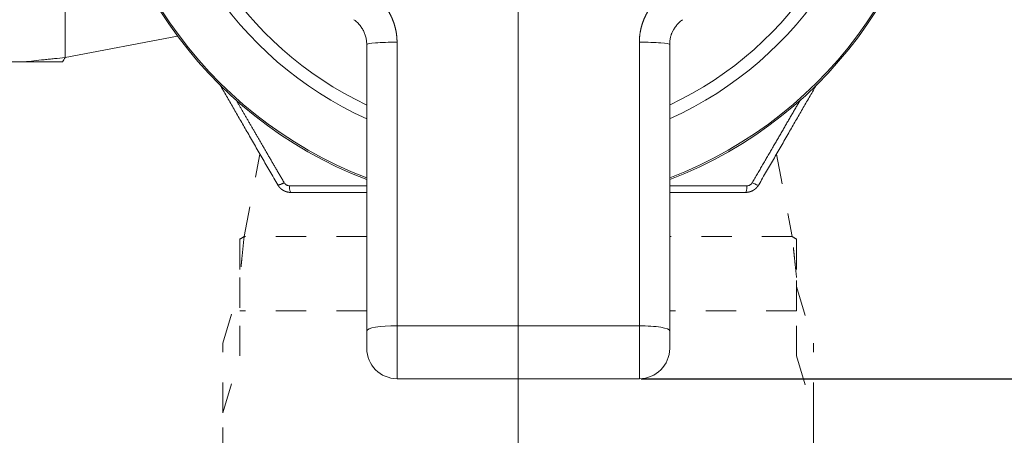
# Model space of a CAD drawing. Header units: millimetres. Extents: x 1891 to 2149, y 1634 to 1816.
# Tile 3 of 22: x 1961 to 1994, y 1676 to 1690. Entities that reach past the tile are written whole.
import ezdxf

# ---------------------------------------------------------------- set-up
doc = ezdxf.new("R2010")
doc.units = ezdxf.units.MM
doc.linetypes.add('虚线', pattern=[2, 1, -1])
doc.layers.get('Defpoints').update_dxf_attribs({"lineweight": 18})
doc.layers.add('20', color=7, linetype='Continuous', lineweight=18)
doc.styles.get("Standard").update_dxf_attribs({"font": 'arial.ttf'})
doc.dimstyles.get("Standard").update_dxf_attribs({"dimtxt": 0.18, "dimasz": 0.18, "dimexe": 0.18, "dimexo": 0.0625, "dimgap": 0.09, "dimtad": 0, "dimtih": 1, "dimtoh": 1, "dimdec": 4, "dimzin": 0, "dimdsep": 46, "dimtxsty": 'Standard', "dimcen": 0.09, "dimadec": 0, "dimazin": 0, "dimtfac": 1, "dimtdec": 4, "dimtofl": 0, "dimtmove": 0, "dimatfit": 3, "dimfxl": 1, "dimtolj": 1, "dimtzin": 0, "dimarcsym": 0})

# ---------------------------------------------------------------- blocks, each defined once
blk = doc.blocks.new('*D9')
at = {"color": 0, "lineweight": -2, "transparency": 16777216}
for p, q in [((1981.575, 1717.561), (2012.136, 1717.561)), ((2011.956, 1715.561), (2011.956, 1699.534)), ((2011.956, 1680.261), (2011.956, 1696.288)), ((1981.575, 1678.261), (2012.136, 1678.261))]:
    blk.add_line(p, q, dxfattribs=at)
at = {"color": 0, "transparency": 16777216}
for points in [[(2011.622, 1715.561), (2012.289, 1715.561), (2011.956, 1717.561)], [(2011.622, 1680.261), (2012.289, 1680.261), (2011.956, 1678.261)]]:
    blk.add_solid(points, dxfattribs=at)
at = {"layer": 'Defpoints', "color": 0, "transparency": 16777216}
for p in [(1981.512, 1717.561), (1981.512, 1678.261), (2011.956, 1678.261)]:
    blk.add_point(p, dxfattribs=at)
at = {"color": 0, "lineweight": 18, "transparency": 16777216, "insert": (2011.956, 1697.911), "char_height": 3, "attachment_point": 5}
blk.add_mtext('\\A1;39', dxfattribs=at)

msp = doc.modelspace()

# ---------------------------------------------------------------- linework, layer by layer
at = {"layer": '20', "color": 1}
msp.add_line((1977.51246, 1669.09652), (1977.51246, 1726.72563), dxfattribs=at)
at = {"layer": '20', "color": 7}
for p, q in [((1962.55423, 1688.86392), (1962.55423, 1696.81976)), ((1966.26404, 1689.57619), (1962.55423, 1688.86392)), ((1972.51246, 1689.29423), (1972.51246, 1679.84316)), ((1973.51246, 1680.00733), (1973.51246, 1689.37253)), ((1981.51246, 1689.37253), (1981.51246, 1680.00733)), ((1982.51246, 1679.84316), (1982.51246, 1689.29423)), ((1960.10288, 1688.7215), (1961.20185, 1688.7215)), ((1981.51246, 1680.00733), (1973.51246, 1680.00733)), ((1973.51246, 1680.00733), (1973.51246, 1678.26108)), ((1981.51246, 1678.26108), (1981.51246, 1680.00733)), ((1982.51246, 1679.26108), (1982.51246, 1679.84316)), ((1981.51246, 1678.26108), (1973.51246, 1678.26108))]:
    msp.add_line(p, q, dxfattribs=at)
at = {"layer": '20', "color": 6}
for p, q in [((1969.17756, 1686.66255), (1969.17758, 1686.66265)), ((1985.84735, 1686.66265), (1985.84736, 1686.66255))]:
    msp.add_line(p, q, dxfattribs=at)
at = {"layer": '20', "color": 6, "linetype": '虚线'}
for p, q in [((1968.4653, 1682.95284), (1968.98809, 1685.67572)), ((1986.03683, 1685.67572), (1986.55962, 1682.95284)), ((1972.51246, 1682.95284), (1968.4653, 1682.95284)), ((1986.55962, 1682.95284), (1982.51246, 1682.95284)), ((1968.32289, 1681.60046), (1968.32289, 1680.5015)), ((1986.70203, 1680.5015), (1986.70203, 1681.60046)), ((1967.76246, 1679.43304), (1968.32289, 1681.30929)), ((1986.70203, 1681.30929), (1987.26246, 1679.43304)), ((1968.32289, 1679.01116), (1968.32289, 1680.5015)), ((1972.51246, 1680.5015), (1968.32289, 1680.5015)), ((1986.70203, 1680.5015), (1982.51246, 1680.5015)), ((1986.70203, 1679.01116), (1986.70203, 1680.5015)), ((1967.76246, 1677.13491), (1967.76246, 1679.43304)), ((1987.26246, 1677.13491), (1987.26246, 1679.43304)), ((1967.76246, 1677.13491), (1968.32289, 1679.01116)), ((1986.70203, 1679.01116), (1987.26246, 1677.13491)), ((1967.76246, 1675.64691), (1967.76246, 1677.13491)), ((1987.26246, 1677.13491), (1987.26246, 1675.64691))]:
    msp.add_line(p, q, dxfattribs=at)
at = {"layer": '20', "color": 7}
for centre, radius, start, end in [((1977.51246, 1697.91108), 13.94962, 111.009375, 248.990623), ((1977.51246, 1697.91108), 14, 290.925002, 69.075001), ((1977.51246, 1697.91108), 12.14843, 114.305625, 245.694377), ((1977.51246, 1697.91108), 11.73241, 115.228125, 244.771877), ((1977.51246, 1697.91108), 14, 180, 249.080625), ((1977.51246, 1697.91108), 12.14843, 294.300002, 0), ((1977.51246, 1697.91108), 11.73241, 295.222498, 0), ((1977.51246, 1697.91108), 13.94962, 291.003751, 0), ((1973.51246, 1679.26108), 1, 180, 270), ((1981.51246, 1679.26108), 1, 270, 0)]:
    msp.add_arc(centre, radius, start, end, dxfattribs=at)
for centre, major_axis, ratio, start_param, end_param in [((1973.51246, 1689.29423), (-1, 0), 0.07829402, 4.71238898, 6.28318533), ((1981.51246, 1689.29423), (1, 0), 0.07829402, 0, 1.57079633), ((1970.00691, 1684.71108), (0, 0.3), 0.15857119, 1.84276503, 3.14159265), ((1985.01801, 1684.71108), (0, -0.3), 0.15857119, 0, 1.29882762), ((1985.19122, 1684.81108), (-0.25981, 0.15), 0.15857119, 1.84276503, 3.1415927), ((1973.51246, 1679.84316), (1, 0), 0.16416797, 1.57079633, 3.14159265), ((1981.51246, 1679.84316), (1, 0), 0.16416797, 0, 1.57079633)]:
    msp.add_ellipse(centre, major_axis=major_axis, ratio=ratio, start_param=start_param, end_param=end_param, dxfattribs=at)
for points, knots in [([(1973.51246, 1689.37253), (1973.51244, 1689.3795), (1973.5124, 1689.39343), (1973.51205, 1689.41432), (1973.51149, 1689.43518), (1973.51071, 1689.45602), (1973.50971, 1689.47682), (1973.50849, 1689.49759), (1973.50705, 1689.51832), (1973.5054, 1689.53901), (1973.50352, 1689.55967), (1973.50143, 1689.58028), (1973.49913, 1689.60085), (1973.49661, 1689.62137), (1973.49387, 1689.64185), (1973.49093, 1689.66227), (1973.48777, 1689.68264), (1973.4844, 1689.70295), (1973.48083, 1689.72321), (1973.47704, 1689.7434), (1973.47305, 1689.76354), (1973.46886, 1689.78361), (1973.46446, 1689.80362), (1973.45985, 1689.82356), (1973.45505, 1689.84343), (1973.45004, 1689.86322), (1973.44484, 1689.88295), (1973.43943, 1689.9026), (1973.43383, 1689.92217), (1973.42803, 1689.94166), (1973.42204, 1689.96108), (1973.41586, 1689.98041), (1973.40948, 1689.99965), (1973.40291, 1690.01881), (1973.39616, 1690.03788), (1973.38921, 1690.05687), (1973.38208, 1690.07576), (1973.37476, 1690.09455), (1973.36726, 1690.11326), (1973.35958, 1690.13186), (1973.35172, 1690.15037), (1973.34367, 1690.16878), (1973.33545, 1690.18708), (1973.32706, 1690.20529), (1973.31848, 1690.22338), (1973.30974, 1690.24138), (1973.30082, 1690.25926), (1973.29173, 1690.27703), (1973.28247, 1690.2947), (1973.27305, 1690.31225), (1973.26345, 1690.32969), (1973.2537, 1690.34701), (1973.24378, 1690.36422), (1973.2337, 1690.38131), (1973.22346, 1690.39828), (1973.21306, 1690.41513), (1973.2025, 1690.43185), (1973.19179, 1690.44846), (1973.18093, 1690.46494), (1973.16991, 1690.48129), (1973.15874, 1690.49752), (1973.14743, 1690.51361), (1973.13597, 1690.52958), (1973.12436, 1690.54542), (1973.11261, 1690.56113), (1973.10072, 1690.5767), (1973.08868, 1690.59214), (1973.07651, 1690.60744), (1973.0642, 1690.62261), (1973.05176, 1690.63764), (1973.03918, 1690.65253), (1973.02647, 1690.66728), (1973.01363, 1690.68189), (1973.00066, 1690.69636), (1972.98756, 1690.71069), (1972.97434, 1690.72487), (1972.961, 1690.73891), (1972.94753, 1690.7528), (1972.93395, 1690.76655), (1972.92024, 1690.78015), (1972.90642, 1690.7936), (1972.89249, 1690.80691), (1972.87844, 1690.82006), (1972.86428, 1690.83306), (1972.85001, 1690.84592), (1972.83563, 1690.85862), (1972.82115, 1690.87117), (1972.80656, 1690.88356), (1972.79187, 1690.8958), (1972.77708, 1690.90789), (1972.76219, 1690.91982), (1972.74721, 1690.9316), (1972.73212, 1690.94321), (1972.71695, 1690.95468), (1972.70168, 1690.96598), (1972.68632, 1690.97712), (1972.67088, 1690.98812), (1972.6605, 1690.99532), (1972.65532, 1690.99892)], [0, 0, 0, 0, 0.01095047, 0.02188939, 0.03281678, 0.04373267, 0.05463705, 0.06552996, 0.07641139, 0.08728137, 0.09813989, 0.10898696, 0.11982259, 0.13064677, 0.14145954, 0.15226089, 0.16305086, 0.17382944, 0.18459664, 0.19535247, 0.20609695, 0.21683009, 0.22755191, 0.23826241, 0.24896161, 0.2596495, 0.27032611, 0.28099145, 0.29164553, 0.30228837, 0.31291997, 0.32354033, 0.33414948, 0.34474742, 0.35533417, 0.36590973, 0.37647412, 0.38702734, 0.3975694, 0.40810031, 0.41862009, 0.42912874, 0.43962627, 0.45011269, 0.46058801, 0.47105222, 0.48150536, 0.49194741, 0.5023784, 0.51279832, 0.52320719, 0.533605, 0.54399177, 0.55436749, 0.56473219, 0.57508586, 0.58542851, 0.59576013, 0.60608074, 0.61639034, 0.62668894, 0.63697653, 0.64725312, 0.65751872, 0.66777331, 0.67801691, 0.68824952, 0.69847113, 0.70868176, 0.7188814, 0.72907005, 0.73924771, 0.74941437, 0.75957004, 0.76971473, 0.77984841, 0.7899711, 0.80008279, 0.81018348, 0.82027316, 0.83035184, 0.8404195, 0.85047615, 0.86052178, 0.87055639, 0.88057997, 0.89059251, 0.90059402, 0.91058447, 0.92056387, 0.93053219, 0.94048944, 0.95043559, 0.96037066, 0.97029463, 0.98020751, 0.9901093, 1, 1, 1, 1]), ([(1982.3696, 1690.99892), (1982.36374, 1690.99485), (1982.35202, 1690.98671), (1982.33459, 1690.97424), (1982.31726, 1690.96159), (1982.30006, 1690.94874), (1982.28297, 1690.93568), (1982.266, 1690.92242), (1982.24916, 1690.90897), (1982.23245, 1690.89532), (1982.21586, 1690.88147), (1982.1994, 1690.86742), (1982.18308, 1690.85318), (1982.1669, 1690.83874), (1982.15085, 1690.82411), (1982.13495, 1690.80929), (1982.11919, 1690.79428), (1982.10357, 1690.77907), (1982.08811, 1690.76368), (1982.0728, 1690.74811), (1982.05764, 1690.73234), (1982.04264, 1690.71639), (1982.0278, 1690.70026), (1982.01311, 1690.68395), (1981.9986, 1690.66746), (1981.98425, 1690.65078), (1981.97006, 1690.63393), (1981.95605, 1690.6169), (1981.94222, 1690.5997), (1981.92856, 1690.58233), (1981.91507, 1690.56478), (1981.90177, 1690.54707), (1981.88865, 1690.52918), (1981.87572, 1690.51113), (1981.86298, 1690.49292), (1981.85042, 1690.47454), (1981.83806, 1690.456), (1981.8259, 1690.4373), (1981.81393, 1690.41844), (1981.80216, 1690.39943), (1981.79059, 1690.38026), (1981.77923, 1690.36095), (1981.76807, 1690.34148), (1981.75713, 1690.32186), (1981.74639, 1690.3021), (1981.73587, 1690.2822), (1981.72556, 1690.26215), (1981.71547, 1690.24196), (1981.70559, 1690.22164), (1981.69595, 1690.20118), (1981.68652, 1690.18059), (1981.67732, 1690.15987), (1981.66835, 1690.13902), (1981.65961, 1690.11805), (1981.6511, 1690.09695), (1981.64282, 1690.07573), (1981.63478, 1690.05439), (1981.62698, 1690.03294), (1981.61942, 1690.01137), (1981.6121, 1689.98969), (1981.60503, 1689.96791), (1981.5982, 1689.94601), (1981.59162, 1689.92402), (1981.58529, 1689.90192), (1981.57921, 1689.87972), (1981.57338, 1689.85743), (1981.56781, 1689.83505), (1981.5625, 1689.81258), (1981.55744, 1689.79002), (1981.55264, 1689.76738), (1981.54811, 1689.74465), (1981.54384, 1689.72185), (1981.53983, 1689.69897), (1981.53609, 1689.67603), (1981.53262, 1689.65301), (1981.52942, 1689.62992), (1981.52649, 1689.60677), (1981.52383, 1689.58357), (1981.52145, 1689.5603), (1981.51934, 1689.53698), (1981.51751, 1689.51361), (1981.51596, 1689.4902), (1981.51469, 1689.46673), (1981.51369, 1689.44323), (1981.51299, 1689.41969), (1981.51254, 1689.39612), (1981.51249, 1689.38039), (1981.51246, 1689.37253)], [0, 0, 0, 0, 0.01117851, 0.02237101, 0.03357748, 0.04479793, 0.05603235, 0.06728076, 0.07854313, 0.08981945, 0.10110972, 0.1124139, 0.123732, 0.135064, 0.1464099, 0.15776968, 0.16914334, 0.18053089, 0.1919323, 0.20334758, 0.21477673, 0.22621975, 0.23767661, 0.24914734, 0.26063191, 0.27213034, 0.28364262, 0.29516876, 0.30670874, 0.31826257, 0.32983026, 0.3414118, 0.35300721, 0.36461648, 0.37623961, 0.38787661, 0.39952749, 0.41119225, 0.4228709, 0.43456344, 0.44626987, 0.45799022, 0.46972448, 0.48147267, 0.49323479, 0.50501085, 0.51680087, 0.52860485, 0.5404228, 0.55225475, 0.56410069, 0.57596064, 0.58783462, 0.59972262, 0.61162469, 0.62354081, 0.63547102, 0.64741532, 0.65937372, 0.67134624, 0.68333289, 0.69533371, 0.70734869, 0.71937785, 0.7314212, 0.74347877, 0.75555057, 0.76763663, 0.77973694, 0.79185154, 0.80398042, 0.81612362, 0.82828116, 0.84045305, 0.85263929, 0.86483991, 0.87705493, 0.88928436, 0.90152823, 0.91378654, 0.9260593, 0.9383465, 0.95064818, 0.96296435, 0.97529503, 0.98764024, 1, 1, 1, 1]), ([(1972.08389, 1690.11488), (1972.09842, 1690.10477), (1972.1306, 1690.08107), (1972.17838, 1690.04125), (1972.22665, 1689.99524), (1972.27171, 1689.94616), (1972.31338, 1689.89423), (1972.3515, 1689.83966), (1972.38588, 1689.78271), (1972.41639, 1689.72363), (1972.44291, 1689.66265), (1972.46533, 1689.60005), (1972.48353, 1689.53608), (1972.49745, 1689.47105), (1972.50702, 1689.40524), (1972.51163, 1689.34617), (1972.51246, 1689.30913), (1972.51246, 1689.29423)], [0, 0, 0, 0, 0.0551848, 0.12450546, 0.19373712, 0.26289306, 0.3320112, 0.40111276, 0.47017724, 0.53919676, 0.60821813, 0.67728841, 0.74633825, 0.81538721, 0.88449049, 0.95354191, 1, 1, 1, 1]), ([(1982.61787, 1689.74112), (1982.62482, 1689.75503), (1982.64246, 1689.78837), (1982.67343, 1689.83966), (1982.71154, 1689.89423), (1982.75321, 1689.94616), (1982.79827, 1689.99524), (1982.84654, 1690.04125), (1982.89433, 1690.08107), (1982.9265, 1690.10477), (1982.94103, 1690.11488)], [0, 0, 0, 0, 0.09341711, 0.22658567, 0.35982574, 0.49309775, 0.62644264, 0.75993352, 0.893596, 1, 1, 1, 1]), ([(1982.52559, 1689.45577), (1982.52803, 1689.47678), (1982.53405, 1689.51118), (1982.5454, 1689.56489), (1982.55629, 1689.60295), (1982.56968, 1689.63995), (1982.59202, 1689.69059), (1982.60774, 1689.72319), (1982.61828, 1689.74194)], [0, 0, 0, 0, 0.25868783, 0.36624039, 0.46888487, 0.57646282, 0.69757637, 1, 1, 1, 1]), ([(1982.51246, 1689.29423), (1982.51246, 1689.30913), (1982.51329, 1689.34617), (1982.5175, 1689.40018), (1982.52286, 1689.43907), (1982.52562, 1689.45593)], [0, 0, 0, 0, 0.2752307, 0.6843108, 1, 1, 1, 1]), ([(1961.20185, 1688.7215), (1961.30755, 1688.7334), (1961.41561, 1688.74526), (1961.63645, 1688.76905), (1961.74864, 1688.78091), (1961.91938, 1688.79874), (1961.97658, 1688.80468), (1962.09121, 1688.81653), (1962.14869, 1688.82245), (1962.32164, 1688.84019), (1962.4376, 1688.85202), (1962.55423, 1688.86392)], [0, 0, 0, 0, 0.25, 0.25, 0.5, 0.5, 0.625, 0.625, 0.75, 0.75, 1, 1, 1, 1]), ([(1969.78682, 1684.7311), (1969.76486, 1684.76892), (1969.72111, 1684.84424), (1969.65573, 1684.9568), (1969.59088, 1685.06845), (1969.52656, 1685.17921), (1969.46277, 1685.28907), (1969.3995, 1685.39802), (1969.33676, 1685.50607), (1969.27455, 1685.61321), (1969.21287, 1685.71944), (1969.15172, 1685.82477), (1969.09109, 1685.92919), (1969.031, 1686.0327), (1968.97145, 1686.1353), (1968.91242, 1686.23698), (1968.85393, 1686.33775), (1968.79597, 1686.43761), (1968.73854, 1686.53656), (1968.68166, 1686.63459), (1968.6253, 1686.7317), (1968.56948, 1686.82789), (1968.5142, 1686.92316), (1968.45946, 1687.01751), (1968.40525, 1687.11094), (1968.35159, 1687.20345), (1968.29846, 1687.29503), (1968.24695, 1687.38383), (1968.21316, 1687.44209), (1968.19689, 1687.47014)], [0, 0, 0, 0, 0.04158258, 0.08282165, 0.12371716, 0.16426907, 0.20447733, 0.2443419, 0.28386275, 0.32303983, 0.36187312, 0.40036259, 0.4385082, 0.47630989, 0.51376762, 0.55088136, 0.58765108, 0.62407673, 0.66015827, 0.69589566, 0.73128883, 0.76633776, 0.8010424, 0.83540273, 0.86941871, 0.9030903, 0.93641744, 0.96940008, 1, 1, 1, 1]), ([(1986.82737, 1687.469), (1986.81627, 1687.44987), (1986.78217, 1687.39107), (1986.72474, 1687.29206), (1986.65478, 1687.17147), (1986.5839, 1687.04928), (1986.51208, 1686.9255), (1986.43933, 1686.80014), (1986.36566, 1686.67318), (1986.29107, 1686.54464), (1986.21555, 1686.41452), (1986.13911, 1686.28282), (1986.06174, 1686.14954), (1985.98346, 1686.01469), (1985.90426, 1685.87826), (1985.82414, 1685.74026), (1985.74311, 1685.6007), (1985.66117, 1685.45957), (1985.57831, 1685.31688), (1985.49454, 1685.17263), (1985.40986, 1685.02683), (1985.32427, 1684.87946), (1985.26693, 1684.78073), (1985.2381, 1684.7311)], [0, 0, 0, 0, 0.02088223, 0.0641911, 0.10809496, 0.15259368, 0.19768719, 0.24337541, 0.28965826, 0.33653563, 0.38400742, 0.43207348, 0.48073374, 0.52998815, 0.57983665, 0.63027916, 0.68131558, 0.73294579, 0.7851697, 0.83798721, 0.8913982, 0.94540252, 1, 1, 1, 1]), ([(1970.00691, 1684.41108), (1970.00312, 1684.4111), (1969.99553, 1684.41115), (1969.98417, 1684.41155), (1969.97281, 1684.4122), (1969.96147, 1684.4131), (1969.95015, 1684.41426), (1969.93887, 1684.41568), (1969.92761, 1684.41736), (1969.9164, 1684.41929), (1969.90523, 1684.42148), (1969.89412, 1684.42392), (1969.88307, 1684.42661), (1969.87207, 1684.42955), (1969.86115, 1684.43275), (1969.85031, 1684.43619), (1969.83954, 1684.43987), (1969.82886, 1684.44381), (1969.81827, 1684.44798), (1969.80778, 1684.45239), (1969.79739, 1684.45704), (1969.78711, 1684.46193), (1969.77695, 1684.46705), (1969.7669, 1684.4724), (1969.75698, 1684.47797), (1969.74718, 1684.48378), (1969.73752, 1684.4898), (1969.728, 1684.49604), (1969.71862, 1684.5025), (1969.7094, 1684.50917), (1969.70032, 1684.51605), (1969.69141, 1684.52313), (1969.68266, 1684.53041), (1969.67407, 1684.53789), (1969.66566, 1684.54557), (1969.65743, 1684.55343), (1969.64937, 1684.56149), (1969.64151, 1684.56972), (1969.63383, 1684.57813), (1969.62634, 1684.58671), (1969.61905, 1684.59546), (1969.61196, 1684.60438), (1969.60508, 1684.61346), (1969.59841, 1684.62269), (1969.59194, 1684.63206), (1969.5857, 1684.64159), (1969.57965, 1684.65125), (1969.57581, 1684.6578), (1969.57389, 1684.66108)], [0, 0, 0, 0, 0.02174966, 0.04349641, 0.06524042, 0.08698186, 0.10872088, 0.13045767, 0.15219238, 0.17392518, 0.19565623, 0.21738571, 0.23911378, 0.2608406, 0.28256634, 0.30429117, 0.32601526, 0.34773876, 0.36946186, 0.39118471, 0.41290748, 0.43463033, 0.45635344, 0.47807697, 0.49980108, 0.52152595, 0.54325174, 0.56497861, 0.58670674, 0.60843628, 0.63016741, 0.65190029, 0.67363508, 0.69537196, 0.71711109, 0.73885264, 0.76059677, 0.78234364, 0.80409343, 0.8258463, 0.84760241, 0.86936194, 0.89112504, 0.91289189, 0.93466264, 0.95643747, 0.97821653, 1, 1, 1, 1]), ([(1969.96108, 1684.63049), (1969.94681, 1684.63053), (1969.91962, 1684.63349), (1969.88125, 1684.64582), (1969.846, 1684.66517), (1969.81298, 1684.69316), (1969.79477, 1684.71741), (1969.78682, 1684.7311)], [0, 0, 0, 0, 0.20435722, 0.38754903, 0.57120138, 0.7734017, 1, 1, 1, 1]), ([(1972.51235, 1684.62436), (1972.49497, 1684.6244), (1972.43522, 1684.62453), (1972.33264, 1684.62475), (1972.20416, 1684.62504), (1972.07428, 1684.62533), (1971.94302, 1684.62562), (1971.81037, 1684.62593), (1971.67634, 1684.62624), (1971.54092, 1684.62655), (1971.40412, 1684.62688), (1971.26595, 1684.62721), (1971.12639, 1684.62755), (1970.98546, 1684.62789), (1970.84316, 1684.62824), (1970.69948, 1684.6286), (1970.55444, 1684.62896), (1970.40803, 1684.62933), (1970.26025, 1684.62971), (1970.1111, 1684.6301), (1970.01125, 1684.63036), (1969.96108, 1684.63049)], [0, 0, 0, 0, 0.02037677, 0.07005343, 0.12028897, 0.17108331, 0.22243634, 0.27434796, 0.32681807, 0.37984665, 0.43343365, 0.48757902, 0.54228268, 0.59754455, 0.65336454, 0.70974257, 0.76667855, 0.82417241, 0.88222402, 0.94083327, 1, 1, 1, 1]), ([(1985.06384, 1684.63049), (1985.0201, 1684.63037), (1984.933, 1684.63015), (1984.80283, 1684.62981), (1984.6737, 1684.62948), (1984.54562, 1684.62915), (1984.41858, 1684.62883), (1984.29259, 1684.62852), (1984.16765, 1684.62821), (1984.04375, 1684.6279), (1983.92091, 1684.6276), (1983.79912, 1684.62731), (1983.67837, 1684.62702), (1983.55869, 1684.62673), (1983.44005, 1684.62645), (1983.32248, 1684.62618), (1983.20596, 1684.62591), (1983.0905, 1684.62564), (1982.9761, 1684.62538), (1982.86276, 1684.62513), (1982.75048, 1684.62488), (1982.63927, 1684.62464), (1982.56008, 1684.62447), (1982.51796, 1684.62437), (1982.51257, 1684.62436)], [0, 0, 0, 0, 0.05158276, 0.10273937, 0.15346977, 0.20377388, 0.25365167, 0.30310308, 0.35212806, 0.40072657, 0.44889857, 0.49664404, 0.5439629, 0.59085511, 0.6373206, 0.68335934, 0.72897128, 0.77415638, 0.81891458, 0.86324582, 0.90715003, 0.95062717, 0.9936772, 1, 1, 1, 1]), ([(1985.45103, 1684.66108), (1985.44911, 1684.65781), (1985.44528, 1684.65126), (1985.43924, 1684.64162), (1985.43301, 1684.63211), (1985.42655, 1684.62274), (1985.41989, 1684.61352), (1985.41302, 1684.60445), (1985.40594, 1684.59555), (1985.39866, 1684.5868), (1985.39118, 1684.57823), (1985.38351, 1684.56982), (1985.37565, 1684.56159), (1985.36761, 1684.55355), (1985.35938, 1684.54568), (1985.35098, 1684.53801), (1985.3424, 1684.53053), (1985.33366, 1684.52325), (1985.32475, 1684.51616), (1985.31568, 1684.50929), (1985.30646, 1684.50261), (1985.29709, 1684.49616), (1985.28757, 1684.48991), (1985.27792, 1684.48388), (1985.26813, 1684.47808), (1985.2582, 1684.4725), (1985.24816, 1684.46714), (1985.23799, 1684.46202), (1985.22771, 1684.45713), (1985.21732, 1684.45247), (1985.20683, 1684.44805), (1985.19624, 1684.44387), (1985.18555, 1684.43994), (1985.17478, 1684.43624), (1985.16393, 1684.4328), (1985.153, 1684.4296), (1985.142, 1684.42665), (1985.13094, 1684.42395), (1985.11981, 1684.42151), (1985.10864, 1684.41931), (1985.09741, 1684.41738), (1985.08615, 1684.4157), (1985.07485, 1684.41427), (1985.06352, 1684.41311), (1985.05216, 1684.4122), (1985.04079, 1684.41156), (1985.0294, 1684.41115), (1985.02181, 1684.4111), (1985.01801, 1684.41108)], [0, 0, 0, 0, 0.02174968, 0.04349645, 0.06524047, 0.08698193, 0.10872097, 0.13045777, 0.15219249, 0.1739253, 0.19565637, 0.21738586, 0.23911393, 0.26084077, 0.28256652, 0.30429136, 0.32601545, 0.34773896, 0.36946206, 0.39118492, 0.41290769, 0.43463055, 0.45635366, 0.47807719, 0.4998013, 0.52152617, 0.54325196, 0.56497883, 0.58670695, 0.60843649, 0.63016761, 0.65190049, 0.67363528, 0.69537215, 0.71711127, 0.73885281, 0.76059693, 0.78234379, 0.80409357, 0.82584643, 0.84760253, 0.86936204, 0.89112513, 0.91289196, 0.93466269, 0.9564375, 0.97821655, 1, 1, 1, 1]), ([(1985.2381, 1684.7311), (1985.23093, 1684.71876), (1985.21477, 1684.6967), (1985.18491, 1684.66963), (1985.15052, 1684.64877), (1985.10977, 1684.63417), (1985.07966, 1684.63053), (1985.06384, 1684.63049)], [0, 0, 0, 0, 0.20435734, 0.38754924, 0.57120167, 0.77340196, 1, 1, 1, 1])]:
    msp.add_open_spline(points, degree=3, knots=knots, dxfattribs=at)
for points, degree in [([(1962.4697, 1688.7215), (1962.49607, 1688.76897), (1962.52514, 1688.81645), (1962.55423, 1688.86392)], 3), ([(1962.4697, 1688.7215), (1962.04708, 1688.7215), (1961.62447, 1688.7215), (1961.20185, 1688.7215)], 3), ([(1969.57389, 1684.66108), (1968.57594, 1686.38959), (1967.66522, 1687.967)], 2), ([(1987.3639, 1687.97428), (1986.45129, 1686.39359), (1985.45103, 1684.66108)], 2), ([(1972.51246, 1684.41108), (1971.2961, 1684.41108), (1970.00691, 1684.41108)], 2), ([(1985.01801, 1684.41108), (1983.72882, 1684.41108), (1982.51243, 1684.41108)], 2)]:
    msp.add_open_spline(points, degree=degree, dxfattribs=at)
for points, weights in [([(1969.57389, 1684.66108), (1969.58499, 1684.64186), (1969.66711, 1684.66887), (1969.78682, 1684.7311)], [1.11331397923, 0.96222867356, 0.96222867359, 1.11331397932]), ([(1972.51246, 1679.84316), (1972.51246, 1679.51522), (1972.51246, 1679.2614), (1972.51246, 1679.26108)], [1.42313795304, 1.08794093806, 1.08771799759, 1.42246913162])]:
    msp.add_rational_spline(points, weights, degree=3, dxfattribs=at)
at = {"layer": '20', "color": 6, "linetype": '虚线'}
for points, degree in [([(1968.4653, 1682.95284), (1968.41783, 1682.92375), (1968.37036, 1682.89468), (1968.32289, 1682.86832)], 3), ([(1968.32289, 1682.86832), (1968.32289, 1681.60046)], 1), ([(1986.70203, 1682.86832), (1986.65456, 1682.89468), (1986.60709, 1682.92375), (1986.55962, 1682.95284)], 3), ([(1986.70203, 1682.86832), (1986.70203, 1682.4457), (1986.70203, 1682.02308), (1986.70203, 1681.60046)], 3)]:
    msp.add_open_spline(points, degree=degree, dxfattribs=at)
for points in [[(1968.4653, 1682.95284), (1968.45341, 1682.83622), (1968.44155, 1682.71995), (1968.41776, 1682.48813), (1968.4059, 1682.3732), (1968.38806, 1682.20248), (1968.38212, 1682.14598), (1968.37027, 1682.0341), (1968.36436, 1681.97868), (1968.34661, 1681.81394), (1968.33478, 1681.70616), (1968.32289, 1681.60046)], [(1986.70203, 1681.60046), (1986.69014, 1681.70616), (1986.67828, 1681.81422), (1986.65449, 1682.03507), (1986.64263, 1682.14726), (1986.62479, 1682.318), (1986.61885, 1682.3752), (1986.607, 1682.48983), (1986.60109, 1682.54731), (1986.58334, 1682.72026), (1986.57151, 1682.83622), (1986.55962, 1682.95284)]]:
    msp.add_open_spline(points, degree=3, knots=[0, 0, 0, 0, 0.25, 0.25, 0.5, 0.5, 0.625, 0.625, 0.75, 0.75, 1, 1, 1, 1], dxfattribs=at)

# ---------------------------------------------------------------- dimensions: what is measured, and where the dimension line sits
at = {"color": 3, "lineweight": 18}
dim = msp.add_linear_dim(base=(2011.95582, 1678.26108), p1=(1981.51246, 1717.56108), p2=(1981.51246, 1678.26108), angle=90, text='39', dimstyle='Standard', override={"dimtxt": 3, "dimasz": 2, "dimdec": 1}, dxfattribs=at)
dim.commit()
dim.dimension.update_dxf_attribs({"geometry": '*D9', "text_midpoint": (2011.95582, 1697.91108)})

doc.saveas('drawing.dxf')
